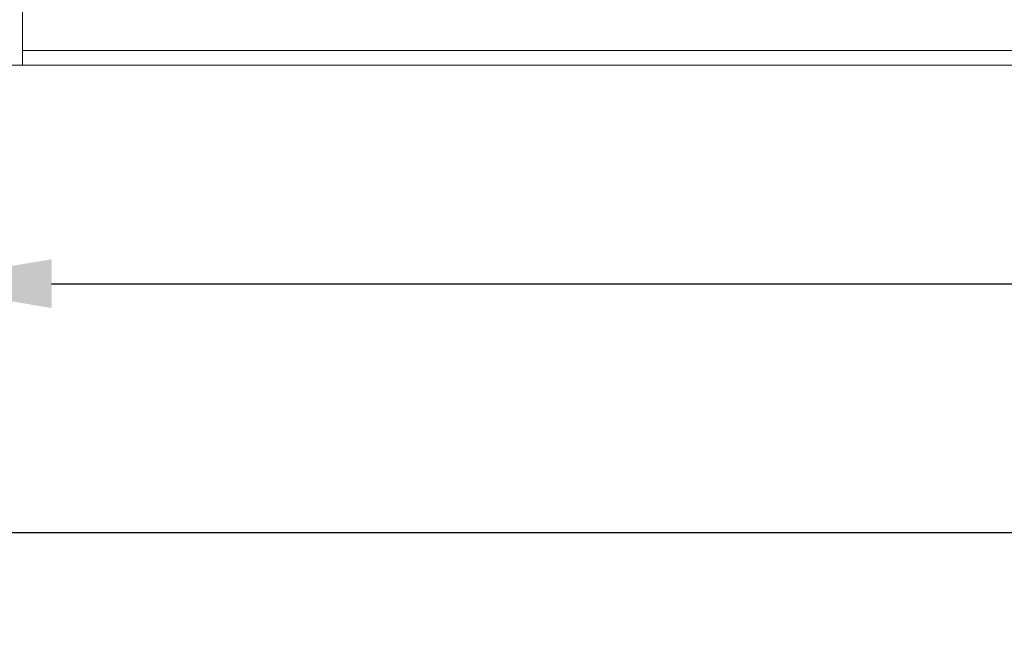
# Model space of a CAD drawing. Header units: millimetres. Extents: x 4621 to 5210, y 333 to 1535.
# Tile 2 of 26: x 4697 to 4832, y 333 to 416. Entities that reach past the tile are written whole.
import ezdxf

# ---------------------------------------------------------------- set-up
doc = ezdxf.new("R2010")
doc.units = ezdxf.units.MM
doc.header["$PDSIZE"] = -1
doc.dimstyles.new('ISO-25', dxfattribs={"dimtxt": 2.5, "dimasz": 2.5, "dimexe": 1.25, "dimexo": 0.625, "dimtad": 1, "dimtxsty": 'Standard', "dimcen": 2.5, "dimadec": 0, "dimazin": 0, "dimtfac": 1, "dimtmove": 0, "dimatfit": 3, "dimfxl": 0, "dimarcsym": 0})

# ---------------------------------------------------------------- blocks, each defined once
blk = doc.blocks.new('*D104')
at = {"color": 4, "lineweight": -2, "transparency": 16777216}
for p, q in [((4681.24, 438), (4681.24, 374.85)), ((5149.24, 438), (5149.24, 374.85)), ((4701.24, 379.85), (4883.57, 379.85)), ((5129.24, 379.85), (4946.9, 379.85))]:
    blk.add_line(p, q, dxfattribs=at)
at = {"color": 4, "transparency": 16777216}
for points in [[(4701.24, 383.19), (4701.24, 376.52), (4681.24, 379.85)], [(5129.24, 383.19), (5129.24, 376.52), (5149.24, 379.85)]]:
    blk.add_solid(points, dxfattribs=at)
at = {"layer": 'Defpoints', "color": 0, "transparency": 16777216}
for p in [(4681.24, 443), (5149.24, 443), (5149.24, 379.85)]:
    blk.add_point(p, dxfattribs=at)
at = {"color": 4, "transparency": 16777216, "insert": (4915.24, 379.85), "char_height": 20, "attachment_point": 5}
blk.add_mtext('468', dxfattribs=at)
blk = doc.blocks.new('*D105')
at = {"color": 4, "lineweight": -2, "transparency": 16777216}
for p, q in [((4670.24, 410.75), (4670.24, 340.82)), ((5160.24, 410.75), (5160.24, 340.82)), ((4690.24, 345.82), (4885.24, 345.82)), ((5140.24, 345.82), (4945.24, 345.82))]:
    blk.add_line(p, q, dxfattribs=at)
at = {"color": 4, "transparency": 16777216}
for points in [[(4690.24, 349.15), (4690.24, 342.48), (4670.24, 345.82)], [(5140.24, 349.15), (5140.24, 342.48), (5160.24, 345.82)]]:
    blk.add_solid(points, dxfattribs=at)
at = {"layer": 'Defpoints', "color": 0, "transparency": 16777216}
for p in [(4670.24, 415.75), (5160.24, 415.75), (4670.24, 345.82)]:
    blk.add_point(p, dxfattribs=at)
at = {"color": 4, "transparency": 16777216, "insert": (4915.24, 345.82), "char_height": 20, "attachment_point": 5}
blk.add_mtext('490', dxfattribs=at)

msp = doc.modelspace()

# ---------------------------------------------------------------- linework, layer by layer
at = {"color": 0, "linetype": 'ByBlock', "lineweight": 5}
for p, q in [((4697.24, 498.65), (4697.24, 411.75)), ((4697.24, 411.75), (5133.24, 411.75)), ((4697.24, 409.75), (4697.24, 411.75)), ((4697.24, 409.75), (4695.24, 409.75)), ((5133.24, 409.75), (4697.24, 409.75))]:
    msp.add_line(p, q, dxfattribs=at)

# ---------------------------------------------------------------- dimensions: what is measured, and where the dimension line sits
for base, p1, p2, picture, middle in [((5149.24, 379.85), (4681.24, 443), (5149.24, 443), '*D104', (4915.24, 379.85)), ((4670.24, 345.82), (5160.24, 415.75), (4670.24, 415.75), '*D105', (4915.24, 345.82))]:
    dim = msp.add_linear_dim(base=base, p1=p1, p2=p2, dimstyle='ISO-25', override={"dimtxt": 20, "dimasz": 20, "dimexe": 5, "dimexo": 5, "dimgap": 5, "dimtad": 0, "dimdec": 1, "dimdsep": 46, "dimclrd": 4, "dimclre": 4, "dimclrt": 4, "dimadec": 2, "dimazin": 2, "dimtdec": 1, "dimtzin": 0})
    dim.commit()
    dim.dimension.update_dxf_attribs({"geometry": picture, "text_midpoint": middle, "dimtype": 160})

doc.saveas('drawing.dxf')
